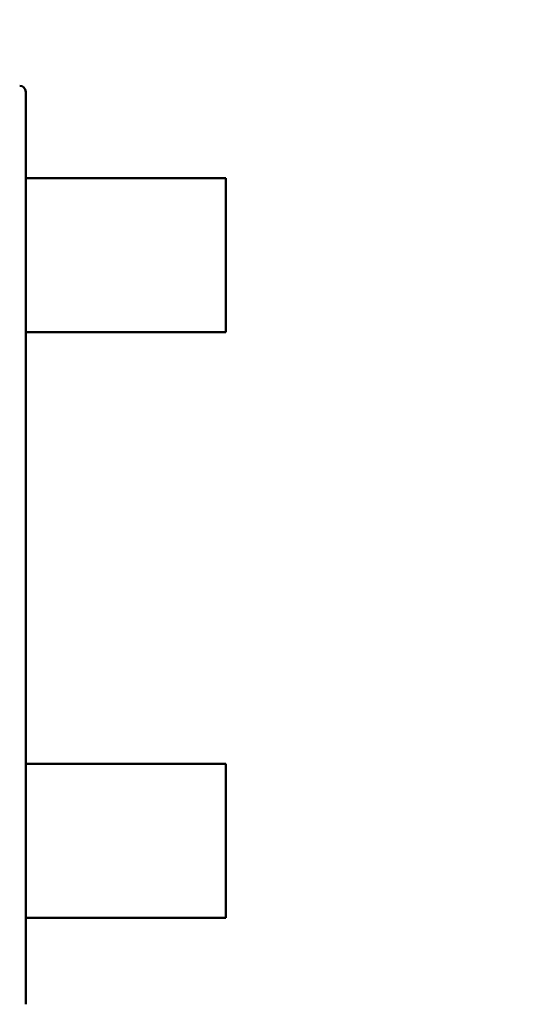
# Model space of a CAD drawing. Header units: millimetres. Extents: x 37 to 395, y 164 to 266.
# Tile 19 of 47: x 342.11 to 343.77, y 203.93 to 207.12. Entities that reach past the tile are written whole.
import ezdxf

# ---------------------------------------------------------------- set-up
doc = ezdxf.new("R2010")
doc.units = ezdxf.units.MM
doc.header["$LTSCALE"] = 0.75
doc.layers.add('Visible', color=7, linetype='Continuous', lineweight=50)
doc.layers.add('尺寸标注', color=3, linetype='Continuous', lineweight=25)
doc.styles.get("Standard").update_dxf_attribs({"font": 'arial.ttf'})
doc.dimstyles.new('Dim-ISO-25', dxfattribs={"dimtxt": 3.5, "dimasz": 3.5, "dimexe": 2.1, "dimexo": 2.1, "dimgap": 1.4, "dimtad": 1, "dimzin": 12, "dimdsep": 46, "dimtxsty": 'Standard', "dimcen": 0, "dimazin": 3, "dimtp": 0.1, "dimtm": 0.1, "dimtfac": 0.714286, "dimtmove": 0, "dimatfit": 3, "dimfxl": 1, "dimtzin": 12, "dimarcsym": 0})

# ---------------------------------------------------------------- blocks, each defined once
blk = doc.blocks.new('*D20')
at = {"layer": 'Defpoints', "color": 0, "transparency": 16777216}
for p in [(318.6376, 220.4329), (358.784, 187.735), (392.6929, 187.735)]:
    blk.add_point(p, dxfattribs=at)
at = {"layer": '尺寸标注', "color": 0, "lineweight": -2, "transparency": 16777216}
for p, q in [((320.7376, 220.4329), (394.7929, 220.4329)), ((392.6929, 216.9329), (392.6929, 191.235)), ((360.884, 187.735), (394.7929, 187.735))]:
    blk.add_line(p, q, dxfattribs=at)
at = {"layer": '尺寸标注', "color": 0, "transparency": 16777216}
for points in [[(392.1096, 216.9329), (393.2763, 216.9329), (392.6929, 220.4329)], [(392.1096, 191.235), (393.2763, 191.235), (392.6929, 187.735)]]:
    blk.add_solid(points, dxfattribs=at)
at = {"layer": '尺寸标注', "color": 0, "transparency": 16777216, "insert": (390.0156, 204.0839), "char_height": 2.5, "attachment_point": 5, "rotation": 90}
blk.add_mtext('32.7', dxfattribs=at)

msp = doc.modelspace()

# ---------------------------------------------------------------- linework, layer by layer
at = {"layer": 'Visible'}
for p, q in [((342.1272, 206.8901), (342.1272, 206.8904)), ((342.1272, 206.6101), (342.1272, 206.8901)), ((342.1272, 206.6101), (342.1272, 206.1101)), ((342.145, 206.6101), (342.1272, 206.6101)), ((342.145, 206.6101), (342.3232, 206.6101)), ((342.3812, 206.6101), (342.3232, 206.6101)), ((342.401, 206.6101), (342.3812, 206.6101)), ((342.7772, 206.6101), (342.401, 206.6101)), ((342.7772, 206.6101), (342.7772, 206.1101)), ((342.1272, 204.7101), (342.1272, 206.1101)), ((342.145, 206.1101), (342.1272, 206.1101)), ((342.145, 206.1101), (342.3232, 206.1101)), ((342.3812, 206.1101), (342.3232, 206.1101)), ((342.401, 206.1101), (342.3812, 206.1101)), ((342.7772, 206.1101), (342.401, 206.1101)), ((342.1272, 204.7101), (342.1272, 204.2101)), ((342.145, 204.7101), (342.1272, 204.7101)), ((342.145, 204.7101), (342.3232, 204.7101)), ((342.3812, 204.7101), (342.3232, 204.7101)), ((342.401, 204.7101), (342.3812, 204.7101)), ((342.7772, 204.7101), (342.401, 204.7101)), ((342.7772, 204.7101), (342.7772, 204.2101)), ((342.1272, 203.9301), (342.1272, 204.2101)), ((342.145, 204.2101), (342.1272, 204.2101)), ((342.145, 204.2101), (342.3232, 204.2101)), ((342.3812, 204.2101), (342.3232, 204.2101)), ((342.401, 204.2101), (342.3812, 204.2101)), ((342.7772, 204.2101), (342.401, 204.2101)), ((342.1272, 203.9298), (342.1272, 203.9301))]:
    msp.add_line(p, q, dxfattribs=at)
at = {"layer": 'Visible', "extrusion": (0, 0, -1)}
msp.add_arc((-342.1072, 206.8901), 0.02, 90.864, 179.136, dxfattribs=at)

# ---------------------------------------------------------------- dimensions: what is measured, and where the dimension line sits
at = {"layer": '尺寸标注'}
dim = msp.add_linear_dim(base=(392.6929, 187.735), p1=(318.6376, 220.4329), p2=(358.784, 187.735), angle=90, dimstyle='Dim-ISO-25', override={"dimtxt": 2.5, "dimtoh": 1}, dxfattribs=at)
dim.commit()
dim.dimension.update_dxf_attribs({"geometry": '*D20', "text_midpoint": (390.0156, 204.0839)})

doc.saveas('drawing.dxf')
